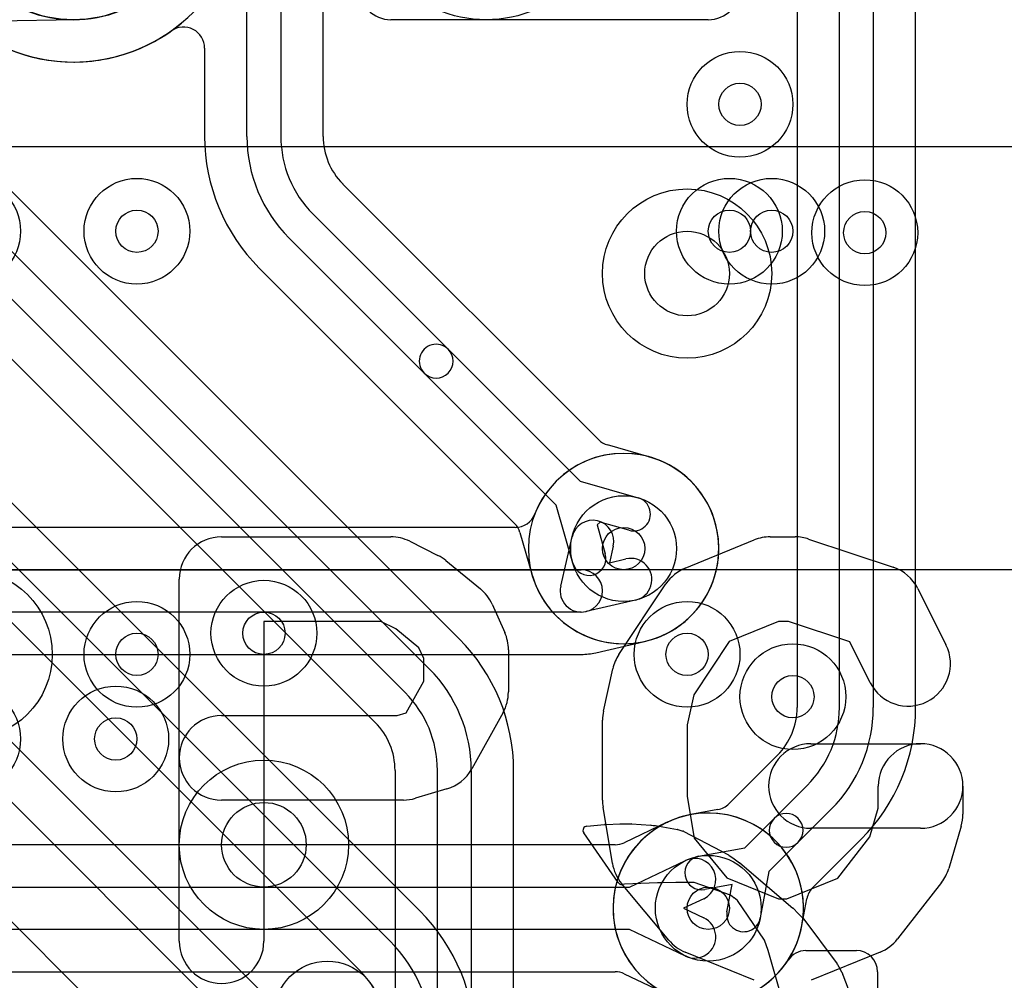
# Model space of a CAD drawing. Extents: x -0.9 to 20.9, y 0 to 20.
# Tile 37 of 39: x 14.8 to 17.1, y 13.5 to 15.8. Entities that reach past the tile are written whole.
import ezdxf

# ---------------------------------------------------------------- set-up
doc = ezdxf.new("R2010")
doc.units = 0
for name, color, linetype in [('1-2-via', 1, 'CONTINUOUS'), ('1-3-via', 1, 'CONTINUOUS'), ('2-3-via', 1, 'CONTINUOUS'), ('3-4-bvh', 1, 'CONTINUOUS'), ('4-5-via', 1, 'CONTINUOUS'), ('5-6-via', 1, 'CONTINUOUS'), ('L1', 3, 'CONTINUOUS'), ('L2', 3, 'CONTINUOUS'), ('L3', 3, 'CONTINUOUS'), ('L4', 3, 'CONTINUOUS'), ('L5', 7, 'CONTINUOUS'), ('L6', 7, 'CONTINUOUS'), ('PartsArea-A', 111, 'CONTINUOUS'), ('PartsArea-B', 111, 'CONTINUOUS'), ('PartsSilk-A', 221, 'CONTINUOUS'), ('PartsSilk-B', 221, 'CONTINUOUS'), ('Silk-A', 140, 'CONTINUOUS'), ('Silk-B', 140, 'CONTINUOUS')]:
    doc.layers.add(name, color=color, linetype=linetype)

msp = doc.modelspace()

# ---------------------------------------------------------------- linework, layer by layer
at = {"layer": '1-2-via'}
for centre in [(16.6, 15.3), (16.65, 14.2)]:
    msp.add_circle(centre, 0.05, dxfattribs=at)
at = {"layer": '1-3-via'}
for centre in [(16.25, 14.55), (16.45, 13.7)]:
    msp.add_circle(centre, 0.05, dxfattribs=at)
at = {"layer": '2-3-via'}
for centre in [(16.525, 15.6), (15.1, 15.3), (15.05, 14.1)]:
    msp.add_circle(centre, 0.05, dxfattribs=at)
at = {"layer": '3-4-bvh'}
for centre in [(16.4, 15.2), (15.4, 13.85)]:
    msp.add_circle(centre, 0.1, dxfattribs=at)
at = {"layer": '4-5-via'}
for centre in [(16.81992, 15.29658), (15.1, 14.3), (16.4, 14.3)]:
    msp.add_circle(centre, 0.05, dxfattribs=at)
at = {"layer": '5-6-via'}
for centre in [(16.5, 15.3), (15.4, 14.35)]:
    msp.add_circle(centre, 0.05, dxfattribs=at)
at = {"layer": 'L1'}
for p, q in [((14.95532, 15.80005), (14.71653, 15.79581)), ((16.45, 15.8), (15.7, 15.8)), ((14.58289, 15.5), (18.85108, 15.5)), ((15.99382, 14.60004), (13.11973, 14.60004)), ((16.10128, 14.46122), (16.12819, 14.57805)), ((16.22563, 14.55561), (16.21666, 14.51666)), ((16.21666, 14.51666), (16.25561, 14.52563)), ((13.11973, 14.5), (16.15, 14.5)), ((16.27805, 14.42819), (16.16122, 14.40128)), ((16.15, 14.4), (13.11973, 14.4)), ((16.18438, 14.30395), (16.29933, 14.33043)), ((14.23054, 14.29996), (16.15, 14.29996)), ((16.35302, 13.90307), (16.25137, 13.85486)), ((16.22996, 13.85004), (14.18878, 13.85004)), ((16.26376, 13.75), (16.39642, 13.81293)), ((13.9681, 13.75), (16.26376, 13.75)), ((16.43928, 13.72259), (16.39166, 13.7)), ((16.39166, 13.7), (16.43928, 13.67741)), ((16.26376, 13.65), (13.9681, 13.65)), ((16.39642, 13.58707), (16.26376, 13.65)), ((16.68052, 13.6), (16.80003, 13.6)), ((11.6612, 13.54996), (16.22996, 13.54996)), ((16.25138, 13.54514), (16.35285, 13.49701)), ((16.85, 13.55003), (16.85, 13.05))]:
    msp.add_line(p, q, dxfattribs=at)
for centre, radius in [((14.95, 16.1), 0.3), ((15.925, 16.1), 0.3), ((14.7, 15.3), 0.125), ((16.6, 15.3), 0.125), ((16.25, 14.55), 0.125), ((16.65, 14.2), 0.125), ((14.7, 14.1), 0.125), ((16.45, 13.7), 0.125)]:
    msp.add_circle(centre, radius, dxfattribs=at)
for centre, radius, start, end in [((14.95, 16.1), 0.3, 138.59057, 41.40943), ((15.7, 15.875), 0.075, 180, -90), ((16.45, 15.875), 0.075, -90, 0), ((16.25, 14.55), 0.22504, -77.28037, 158.67422), ((15.99382, 14.65001), 0.04997, -90, -21.32234), ((16.17691, 14.56683), 0.05, -12.96885, 167.02902), ((16.26683, 14.47691), 0.05, -77.03115, 102.97097), ((16.15, 14.45), 0.05, -90, 90), ((16.15, 14.45), 0.05, 167.03115, -77.03115), ((16.31055, 14.28174), 0.04997, 102.71786, 102.97657), ((16.15, 14.45), 0.15004, -90, -76.82049), ((16.1956, 14.25526), 0.04997, 102.97657, 103.17683), ((16.45003, 13.70001), 0.22504, -65.37441, 115.12456), ((16.33161, 13.94822), 0.04997, -64.62983, -64.50165), ((16.45, 13.7), 0.22504, 115.45711, 115.49925), ((16.33213, 13.94847), 0.04997, -64.97341, -64.62983), ((16.39641, 13.81292), 0.10005, 115.07432, 115.37151), ((16.33283, 13.9488), 0.04997, -64.92215, -64.76836), ((16.33326, 13.949), 0.04997, -65.31215, -64.87089), ((16.22996, 13.90001), 0.04997, -90, -64.62983), ((16.41785, 13.76776), 0.05, -64.61894, 115.37858), ((16.41785, 13.63224), 0.05, -115.38106, 64.62142), ((16.68052, 13.55003), 0.04997, 90, 146.95547), ((16.80003, 13.55003), 0.04997, 0, 90), ((16.45, 13.7), 0.22504, -115.17809, -33.04746), ((16.22996, 13.49999), 0.04997, 64.61947, 90)]:
    msp.add_arc(centre, radius, start, end, dxfattribs=at)
at = {"layer": 'L2'}
for centre, radius in [((15.925, 16.1), 0.3), ((16.525, 15.6), 0.125), ((14.7, 15.3), 0.125), ((15.1, 15.3), 0.125), ((16.6, 15.3), 0.125), ((16.25, 14.55), 0.125), ((16.65, 14.2), 0.125), ((14.7, 14.1), 0.125), ((15.05, 14.1), 0.125), ((16.45, 13.7), 0.125), ((15.55, 13.45), 0.125)]:
    msp.add_circle(centre, radius, dxfattribs=at)
for centre, radius, start, end in [((14.95, 16.1), 0.40004, -179.61758, 179.61758), ((16.25, 14.55), 0.22504, 90, -90), ((16.25, 14.55), 0.22504, -90, 90), ((16.45, 13.7), 0.22504, 90, -90), ((16.45, 13.7), 0.22504, -90, 90)]:
    msp.add_arc(centre, radius, start, end, dxfattribs=at)
at = {"layer": 'L3'}
for p, q in [((15.54004, 15.52427), (15.54004, 18.41413)), ((15.36, 15.52426), (15.36, 17.00213)), ((15.44, 17.00213), (15.44, 15.52426)), ((16.65996, 15.85226), (16.65996, 14.17424)), ((16.76, 14.17426), (16.76, 15.85226)), ((16.84, 15.85226), (16.84, 14.17426)), ((16.94004, 14.17426), (16.94004, 15.85226)), ((15.25996, 15.73269), (15.25996, 15.52426)), ((15.86116, 14.3369), (14.6869, 15.51116)), ((14.61615, 15.44041), (15.79042, 14.26616)), ((16.19047, 14.80759), (15.5869, 15.41116)), ((15.73385, 14.20959), (14.55958, 15.38384)), ((15.51615, 15.34041), (15.83534, 15.02121)), ((14.48884, 15.3131), (15.66312, 14.13885)), ((15.77878, 14.96465), (15.45958, 15.28384)), ((15.38884, 15.2131), (15.99242, 14.60952)), ((15.83534, 15.02121), (16.1472, 14.70936)), ((16.09064, 14.65279), (15.77878, 14.96465)), ((16.30989, 14.76692), (16.21207, 14.79487)), ((16.1472, 14.70936), (16.28433, 14.67019)), ((16.12981, 14.51567), (16.09064, 14.65279)), ((16.19421, 14.61273), (16.18727, 14.60579)), ((16.26235, 14.59327), (16.19421, 14.61273)), ((16.00514, 14.58791), (16.03307, 14.49012)), ((16.18727, 14.60579), (16.20673, 14.53765)), ((16.6131, 14.06116), (16.49878, 13.94684)), ((15.70996, 14.02574), (15.70996, 13.03002)), ((15.81, 9.34439), (15.81, 14.02574)), ((15.89, 14.02574), (15.89, 9.34439)), ((15.99004, 11.49805), (15.99004, 14.02574)), ((16.60582, 13.91238), (16.68385, 13.99041)), ((16.47254, 13.93303), (16.40905, 13.92128)), ((16.74042, 13.93384), (16.66238, 13.85582)), ((16.53658, 13.84314), (16.60582, 13.91238)), ((16.42726, 13.82291), (16.53658, 13.84314)), ((16.66238, 13.85582), (16.59314, 13.78658)), ((16.69684, 13.74878), (16.81116, 13.8631)), ((16.59314, 13.78658), (16.57291, 13.67726)), ((16.50616, 13.75616), (16.44182, 13.74425)), ((16.49425, 13.69182), (16.50616, 13.75616)), ((16.67128, 13.65905), (16.68303, 13.72254))]:
    msp.add_line(p, q, dxfattribs=at)
for centre, radius in [((15.925, 16.1), 0.3), ((16.525, 15.6), 0.125), ((15.1, 15.3), 0.125), ((16.4, 15.2), 0.2), ((16.25, 14.55), 0.125), ((14.7, 14.3), 0.2), ((15.05, 14.1), 0.125), ((15.4, 13.85), 0.2), ((16.45, 13.7), 0.125), ((15.55, 13.45), 0.125)]:
    msp.add_circle(centre, radius, dxfattribs=at)
for centre, radius, start, end in [((15.20999, 15.73269), 0.04997, 0, 125.28977), ((14.95, 16.1), 0.40004, -125.29193, -54.70807), ((15.70001, 15.52426), 0.44005, 180, -135.00092), ((15.7, 15.52426), 0.34, 180, -135), ((15.7, 15.52426), 0.26, 180, -135), ((15.7, 15.52428), 0.15996, -179.99642, -135.36726), ((15.62223, 15.44649), 0.04997, -136.19197, -135), ((15.80706, 14.99293), 0.04, 45, -134.99935), ((15.80706, 14.99293), 0.04, -135, 44.9991), ((16.2258, 14.84292), 0.04997, -135, -105.94697), ((16.25, 14.55), 0.22504, -163.37928, 73.37928), ((16.32362, 14.81497), 0.04997, -105.94697, -105.51859), ((16.25002, 14.54998), 0.22505, 74.0616, 74.47671), ((16.27334, 14.63172), 0.14005, 73.35718, 74.05236), ((16.32776, 14.81378), 0.04997, -106.63994, -105.54375), ((16.27334, 14.63173), 0.04, -105.94736, 74.05924), ((15.95709, 14.57419), 0.04997, 15.93595, 45), ((16.16827, 14.52666), 0.04, -164.05264, 15.94077), ((15.98502, 14.4764), 0.04997, 15.51859, 15.93595), ((16.25, 14.55), 0.22504, -164.47602, -164.23016), ((15.98558, 14.47444), 0.04997, 15.96115, 16.74867), ((16.16828, 14.5267), 0.14006, -164.03662, -163.3466), ((15.98622, 14.47224), 0.04997, 15.54375, 16.65421), ((15.54999, 14.02574), 0.44005, 0, 44.99908), ((15.55, 14.02574), 0.34, 0, 45), ((15.55, 14.02574), 0.26, 0, 45), ((16.5, 14.17428), 0.15996, -44.63274, -0.02149), ((16.60999, 14.17424), 0.04997, -0.02293, 0), ((16.5, 14.17426), 0.26, -45, 0), ((16.5, 14.17426), 0.34, -45, 0), ((16.49999, 14.17426), 0.44005, -44.99908, 0), ((15.55, 14.02575), 0.15996, -0.00358, 44.99493), ((16.57777, 14.09649), 0.04997, -45, -43.80803), ((16.46345, 13.98217), 0.04997, -79.5198, -45), ((16.45, 13.7), 0.22504, 100.48452, -10.48452), ((16.6341, 13.8841), 0.04, -45, 135), ((16.6341, 13.8841), 0.04, 135, -45), ((16.43454, 13.78358), 0.04, 100.48678, -79.51561), ((16.73217, 13.71345), 0.04997, 135, 169.5198), ((16.53358, 13.68454), 0.04, 169.51322, -10.48439)]:
    msp.add_arc(centre, radius, start, end, dxfattribs=at)
at = {"layer": 'L4'}
for centre, radius in [((15.925, 16.1), 0.3), ((16.81992, 15.29658), 0.125), ((16.4, 15.2), 0.2), ((14.7, 14.3), 0.2), ((15.1, 14.3), 0.125), ((16.4, 14.3), 0.125), ((15.4, 13.85), 0.2)]:
    msp.add_circle(centre, radius, dxfattribs=at)
msp.add_arc((14.95, 16.1), 0.40004, -179.61758, 179.61758, dxfattribs=at)
at = {"layer": 'L5'}
for centre, radius in [((15.925, 16.1), 0.3), ((16.5, 15.3), 0.125), ((16.81992, 15.29658), 0.125), ((15.4, 14.35), 0.125), ((15.1, 14.3), 0.125), ((16.4, 14.3), 0.125)]:
    msp.add_circle(centre, radius, dxfattribs=at)
msp.add_arc((14.95, 16.1), 0.40004, -179.23658, 179.23658, dxfattribs=at)
at = {"layer": 'L6'}
for p, q in [((16.45, 15.8), (15.7, 15.8)), ((14.08281, 15.5), (18.85108, 15.5)), ((15.76823, 13.69397), (14.04748, 15.4147)), ((13.67859, 15.21779), (15.39749, 13.49891)), ((15.32678, 13.4282), (13.60788, 15.14708)), ((13.65517, 14.81689), (14.99749, 13.47459)), ((14.58991, 14.7308), (15.69749, 13.62323)), ((15.62678, 13.55252), (14.51919, 14.66008))]:
    msp.add_line(p, q, dxfattribs=at)
for centre, radius in [((14.95, 16.1), 0.3), ((15.925, 16.1), 0.3), ((16.5, 15.3), 0.125), ((15.4, 14.35), 0.125)]:
    msp.add_circle(centre, radius, dxfattribs=at)
for centre, radius, start, end in [((14.95, 16.1), 0.3, 138.59057, 41.40943), ((15.7, 15.875), 0.075, 180, -90), ((16.45, 15.875), 0.075, -90, 0), ((15.44999, 13.37574), 0.45005, 0, 44.9991), ((15.45, 13.37574), 0.35, 0, 45), ((15.45, 13.37574), 0.25, 0, 45)]:
    msp.add_arc(centre, radius, start, end, dxfattribs=at)
at = {"layer": 'PartsArea-A'}
msp.add_line((20, 14.5), (0, 14.5), dxfattribs=at)
at = {"layer": 'PartsArea-B'}
msp.add_line((20, 14.5), (0, 14.5), dxfattribs=at)
at = {"layer": 'PartsSilk-A'}
for p, q in [((15.3, 14.57778), (15.7, 14.57778)), ((15.74473, 14.56722), (15.8114, 14.53388)), ((16.39547, 14.50366), (16.55844, 14.57033)), ((16.5963, 14.57778), (16.65556, 14.57778)), ((16.68718, 14.57265), (16.88718, 14.50598)), ((15.82999, 14.52184), (15.91147, 14.45518)), ((15.2, 13.62222), (15.2, 14.47778)), ((16.23901, 14.29991), (16.35012, 14.46658)), ((16.945, 14.45583), (17.01166, 14.3225)), ((15.93953, 14.41839), (15.96916, 14.35172)), ((15.67639, 14.37778), (15.4, 14.37778)), ((15.4, 14.37778), (15.4, 13.62222)), ((15.71198, 14.35998), (15.67639, 14.37778)), ((15.76643, 14.31544), (15.71198, 14.35998)), ((16.61596, 14.37778), (16.49954, 14.33015)), ((16.63933, 14.37778), (16.61596, 14.37778)), ((16.78464, 14.32934), (16.63933, 14.37778)), ((15.77778, 14.28989), (15.76643, 14.31544)), ((15.97778, 14.31111), (15.97778, 14.21111)), ((16.49954, 14.33015), (16.41579, 14.20451)), ((16.83278, 14.23306), (16.78464, 14.32934)), ((15.77778, 14.23702), (15.77778, 14.28989)), ((16.20238, 14.16613), (16.2246, 14.26613)), ((15.73603, 14.16188), (15.77778, 14.23702)), ((16.41579, 14.20451), (16.4, 14.13346)), ((15.3, 14.15556), (15.71495, 14.15556)), ((15.71495, 14.15556), (15.73603, 14.16188)), ((15.96519, 14.16254), (15.89111, 14.02921)), ((16.2, 13.95556), (16.2, 14.14444)), ((16.4, 14.13346), (16.4, 13.96384)), ((16.69259, 14.08889), (16.95185, 14.08889)), ((16.85185, 13.93672), (16.85185, 13.98889)), ((17.05185, 13.98889), (17.05185, 13.92222)), ((15.83243, 13.982), (15.75836, 13.95978)), ((16.4, 13.96384), (16.4164, 13.86541)), ((15.72963, 13.95556), (15.3, 13.95556)), ((16.22358, 13.80578), (16.20136, 13.93912)), ((16.8317, 13.86872), (16.85185, 13.93672)), ((17.04773, 13.89381), (17.0181, 13.79381)), ((16.95185, 13.88889), (16.69259, 13.88889)), ((16.75596, 13.77134), (16.8317, 13.86872)), ((16.4164, 13.86541), (16.49422, 13.77202)), ((16.35651, 13.62487), (16.2454, 13.7582)), ((16.49422, 13.77202), (16.61596, 13.72222)), ((16.6359, 13.72222), (16.75596, 13.77134)), ((17.00116, 13.76083), (16.89746, 13.6275)), ((16.61596, 13.72222), (16.6359, 13.72222)), ((16.55844, 13.52967), (16.39547, 13.59634)), ((16.85639, 13.59634), (16.69343, 13.52967))]:
    msp.add_line(p, q, dxfattribs=at)
for centre, start, end in [((15.3, 14.47778), 90, 180), ((15.7, 14.47778), 63.42982, 90), ((16.5963, 14.47778), 90, 112.2483), ((16.65556, 14.47778), 71.56686, 90), ((15.76667, 14.44444), 50.71382, 63.43151), ((16.43333, 14.41111), 112.2483, 146.31152), ((16.85556, 14.41111), 26.56505, 71.56686), ((15.84815, 14.37778), 23.96074, 50.71289), ((15.87778, 14.31111), 0, 23.96169), ((16.92222, 14.27778), -153.43495, 26.56333), ((16.32222, 14.24444), 146.31152, 167.47306), ((15.87778, 14.21111), -29.05906, 0), ((15.3, 14.05556), 90, -90), ((16.3, 14.14444), 167.47306, 180), ((16.69259, 13.98889), 90, -90), ((16.95185, 13.98889), 0, 180), ((16.95185, 13.98889), -90, 90), ((15.8037, 14.07778), -73.30295, -29.05716), ((15.72963, 14.05556), -90, -73.30146), ((16.3, 13.95556), 180, -170.53768), ((16.95185, 13.92222), -16.50497, 0), ((16.32222, 13.82222), -170.53768, -140.19296), ((16.92222, 13.82222), -37.87147, -16.50497), ((15.3, 13.62222), 180, 0), ((16.43333, 13.68889), -140.19296, -112.2483), ((16.81852, 13.68889), -67.7464, -37.87147)]:
    msp.add_arc(centre, 0.1, start, end, dxfattribs=at)
at = {"layer": 'PartsSilk-B'}
for p, q in [((16.16299, 13.89397), (16.20508, 13.89778)), ((16.20526, 13.89779), (16.20888, 13.89805)), ((16.20914, 13.89807), (16.24087, 13.89952)), ((16.24133, 13.89953), (16.26813, 13.89953)), ((16.26878, 13.89951), (16.3142, 13.89653)), ((16.31482, 13.89647), (16.31982, 13.89583)), ((16.31982, 13.89583), (16.32499, 13.8953)), ((16.32573, 13.89519), (16.37713, 13.88602)), ((16.2375, 13.76048), (16.15568, 13.87831)), ((16.37802, 13.88582), (16.38267, 13.88454)), ((16.38267, 13.88454), (16.39021, 13.88252)), ((16.39231, 13.88169), (16.49753, 13.82585)), ((16.49864, 13.82517), (16.51097, 13.81639)), ((16.51097, 13.81639), (16.5235, 13.80766)), ((16.52425, 13.80707), (16.6499, 13.70038)), ((16.25186, 13.75656), (16.24636, 13.7562)), ((16.33006, 13.75991), (16.25186, 13.75656)), ((16.33466, 13.75991), (16.33006, 13.75991)), ((16.33979, 13.76011), (16.33506, 13.75992)), ((16.37365, 13.76079), (16.33979, 13.76011)), ((16.41653, 13.76079), (16.37365, 13.76079)), ((16.50284, 13.73076), (16.41653, 13.76079)), ((16.51079, 13.72474), (16.50284, 13.73076)), ((16.51923, 13.71863), (16.51097, 13.72461)), ((16.58296, 13.62455), (16.51923, 13.71863)), ((16.65052, 13.69981), (16.66273, 13.68753)), ((16.66273, 13.68753), (16.67212, 13.67835)), ((16.67313, 13.6772), (16.7544, 13.5687)), ((16.59126, 13.60051), (16.58296, 13.62455)), ((16.63608, 13.4438), (16.59126, 13.60051)), ((16.75524, 13.56738), (16.76144, 13.55568)), ((16.76159, 13.55537), (16.76773, 13.5442)), ((16.76834, 13.54289), (16.83117, 13.37446))]:
    msp.add_line(p, q, dxfattribs=at)
for centre, radius, start, end in [((16.16389, 13.88401), 0.01, 95.16331, -145.22871), ((16.20598, 13.88782), 0.01, 94.13054, 95.16331), ((16.2096, 13.88808), 0.01, 92.63638, 94.13054), ((16.24133, 13.88953), 0.01, 90, 92.63638), ((16.26813, 13.88953), 0.01, 86.27357, 90), ((16.31355, 13.88655), 0.01, 82.70444, 86.27357), ((16.32397, 13.88535), 0.01, 79.85921, 84.14691), ((16.37537, 13.87618), 0.01, 74.62928, 79.85921), ((16.38762, 13.87286), 0.01, 62.02527, 74.99109), ((16.49284, 13.81702), 0.01, 54.5622, 62.02527), ((16.51778, 13.79945), 0.01001, 49.66603, 55.13464), ((16.24571, 13.76618), 0.01, -145.22871, -86.27357), ((16.33466, 13.76991), 0.01, -90, -87.7071), ((16.51683, 13.73271), 0.01, -127.15637, -125.88411), ((16.64343, 13.69276), 0.01, 44.83792, 49.66603), ((16.66513, 13.6712), 0.01, 36.8699, 45.6483), ((16.7464, 13.5627), 0.01, 27.89727, 36.8699), ((16.7526, 13.551), 0.01, 25.92419, 27.89727), ((16.75897, 13.53939), 0.01, 20.4823, 28.77061)]:
    msp.add_arc(centre, radius, start, end, dxfattribs=at)
at = {"layer": 'Silk-A'}
for p, q in [((15.3, 14.57778), (15.7, 14.57778)), ((15.74473, 14.56722), (15.8114, 14.53388)), ((16.39547, 14.50366), (16.55844, 14.57033)), ((16.5963, 14.57778), (16.65556, 14.57778)), ((16.68718, 14.57265), (16.88718, 14.50598)), ((15.82999, 14.52184), (15.91147, 14.45518)), ((15.2, 13.62222), (15.2, 14.47778)), ((16.23901, 14.29991), (16.35012, 14.46658)), ((16.945, 14.45583), (17.01166, 14.3225)), ((15.93953, 14.41839), (15.96916, 14.35172)), ((15.67639, 14.37778), (15.4, 14.37778)), ((15.4, 14.37778), (15.4, 13.62222)), ((15.71198, 14.35998), (15.67639, 14.37778)), ((15.76643, 14.31544), (15.71198, 14.35998)), ((16.61596, 14.37778), (16.49954, 14.33015)), ((16.63933, 14.37778), (16.61596, 14.37778)), ((16.78464, 14.32934), (16.63933, 14.37778)), ((15.77778, 14.28989), (15.76643, 14.31544)), ((15.97778, 14.31111), (15.97778, 14.21111)), ((16.49954, 14.33015), (16.41579, 14.20451)), ((16.83278, 14.23306), (16.78464, 14.32934)), ((15.77778, 14.23702), (15.77778, 14.28989)), ((16.20238, 14.16613), (16.2246, 14.26613)), ((15.73603, 14.16188), (15.77778, 14.23702)), ((16.41579, 14.20451), (16.4, 14.13346)), ((15.3, 14.15556), (15.71495, 14.15556)), ((15.71495, 14.15556), (15.73603, 14.16188)), ((15.96519, 14.16254), (15.89111, 14.02921)), ((16.2, 13.95556), (16.2, 14.14444)), ((16.4, 14.13346), (16.4, 13.96384)), ((16.69259, 14.08889), (16.95185, 14.08889)), ((16.85185, 13.93672), (16.85185, 13.98889)), ((17.05185, 13.98889), (17.05185, 13.92222)), ((15.83243, 13.982), (15.75836, 13.95978)), ((16.4, 13.96384), (16.4164, 13.86541)), ((15.72963, 13.95556), (15.3, 13.95556)), ((16.22358, 13.80578), (16.20136, 13.93912)), ((16.8317, 13.86872), (16.85185, 13.93672)), ((17.04773, 13.89381), (17.0181, 13.79381)), ((16.95185, 13.88889), (16.69259, 13.88889)), ((16.75596, 13.77134), (16.8317, 13.86872)), ((16.4164, 13.86541), (16.49422, 13.77202)), ((16.35651, 13.62487), (16.2454, 13.7582)), ((16.49422, 13.77202), (16.61596, 13.72222)), ((16.6359, 13.72222), (16.75596, 13.77134)), ((17.00116, 13.76083), (16.89746, 13.6275)), ((16.61596, 13.72222), (16.6359, 13.72222)), ((16.55844, 13.52967), (16.39547, 13.59634)), ((16.85639, 13.59634), (16.69343, 13.52967))]:
    msp.add_line(p, q, dxfattribs=at)
for centre, start, end in [((15.3, 14.47778), 90, 180), ((15.7, 14.47778), 63.42982, 90), ((16.5963, 14.47778), 90, 112.2483), ((16.65556, 14.47778), 71.56686, 90), ((15.76667, 14.44444), 50.71382, 63.43151), ((16.43333, 14.41111), 112.2483, 146.31152), ((16.85556, 14.41111), 26.56505, 71.56686), ((15.84815, 14.37778), 23.96074, 50.71289), ((15.87778, 14.31111), 0, 23.96169), ((16.92222, 14.27778), -153.43495, 26.56333), ((16.32222, 14.24444), 146.31152, 167.47306), ((15.87778, 14.21111), -29.05906, 0), ((15.3, 14.05556), 90, -90), ((16.3, 14.14444), 167.47306, 180), ((16.69259, 13.98889), 90, -90), ((16.95185, 13.98889), 0, 180), ((16.95185, 13.98889), -90, 90), ((15.8037, 14.07778), -73.30295, -29.05716), ((15.72963, 14.05556), -90, -73.30146), ((16.3, 13.95556), 180, -170.53768), ((16.95185, 13.92222), -16.50497, 0), ((16.32222, 13.82222), -170.53768, -140.19296), ((16.92222, 13.82222), -37.87147, -16.50497), ((15.3, 13.62222), 180, 0), ((16.43333, 13.68889), -140.19296, -112.2483), ((16.81852, 13.68889), -67.7464, -37.87147)]:
    msp.add_arc(centre, 0.1, start, end, dxfattribs=at)
at = {"layer": 'Silk-B'}
for p, q in [((16.16299, 13.89397), (16.20508, 13.89778)), ((16.20526, 13.89779), (16.20888, 13.89805)), ((16.20914, 13.89807), (16.24087, 13.89952)), ((16.24133, 13.89953), (16.26813, 13.89953)), ((16.26878, 13.89951), (16.3142, 13.89653)), ((16.31482, 13.89647), (16.31982, 13.89583)), ((16.31982, 13.89583), (16.32499, 13.8953)), ((16.32573, 13.89519), (16.37713, 13.88602)), ((16.2375, 13.76048), (16.15568, 13.87831)), ((16.37802, 13.88582), (16.38267, 13.88454)), ((16.38267, 13.88454), (16.39021, 13.88252)), ((16.39231, 13.88169), (16.49753, 13.82585)), ((16.49864, 13.82517), (16.51097, 13.81639)), ((16.51097, 13.81639), (16.5235, 13.80766)), ((16.52425, 13.80707), (16.6499, 13.70038)), ((16.25186, 13.75656), (16.24636, 13.7562)), ((16.33006, 13.75991), (16.25186, 13.75656)), ((16.33466, 13.75991), (16.33006, 13.75991)), ((16.33979, 13.76011), (16.33506, 13.75992)), ((16.37365, 13.76079), (16.33979, 13.76011)), ((16.41653, 13.76079), (16.37365, 13.76079)), ((16.50284, 13.73076), (16.41653, 13.76079)), ((16.51079, 13.72474), (16.50284, 13.73076)), ((16.51923, 13.71863), (16.51097, 13.72461)), ((16.58296, 13.62455), (16.51923, 13.71863)), ((16.65052, 13.69981), (16.66273, 13.68753)), ((16.66273, 13.68753), (16.67212, 13.67835)), ((16.67313, 13.6772), (16.7544, 13.5687)), ((16.59126, 13.60051), (16.58296, 13.62455)), ((16.63608, 13.4438), (16.59126, 13.60051)), ((16.75524, 13.56738), (16.76144, 13.55568)), ((16.76159, 13.55537), (16.76773, 13.5442)), ((16.76834, 13.54289), (16.83117, 13.37446))]:
    msp.add_line(p, q, dxfattribs=at)
for centre, radius, start, end in [((16.16389, 13.88401), 0.01, 95.16331, -145.22871), ((16.20598, 13.88782), 0.01, 94.13054, 95.16331), ((16.2096, 13.88808), 0.01, 92.63638, 94.13054), ((16.24133, 13.88953), 0.01, 90, 92.63638), ((16.26813, 13.88953), 0.01, 86.27357, 90), ((16.31355, 13.88655), 0.01, 82.70444, 86.27357), ((16.32397, 13.88535), 0.01, 79.85921, 84.14691), ((16.37537, 13.87618), 0.01, 74.62928, 79.85921), ((16.38762, 13.87286), 0.01, 62.02527, 74.99109), ((16.49284, 13.81702), 0.01, 54.5622, 62.02527), ((16.51778, 13.79945), 0.01001, 49.66603, 55.13464), ((16.24571, 13.76618), 0.01, -145.22871, -86.27357), ((16.33466, 13.76991), 0.01, -90, -87.7071), ((16.51683, 13.73271), 0.01, -127.15637, -125.88411), ((16.64343, 13.69276), 0.01, 44.83792, 49.66603), ((16.66513, 13.6712), 0.01, 36.8699, 45.6483), ((16.7464, 13.5627), 0.01, 27.89727, 36.8699), ((16.7526, 13.551), 0.01, 25.92419, 27.89727), ((16.75897, 13.53939), 0.01, 20.4823, 28.77061)]:
    msp.add_arc(centre, radius, start, end, dxfattribs=at)

doc.saveas('drawing.dxf')
